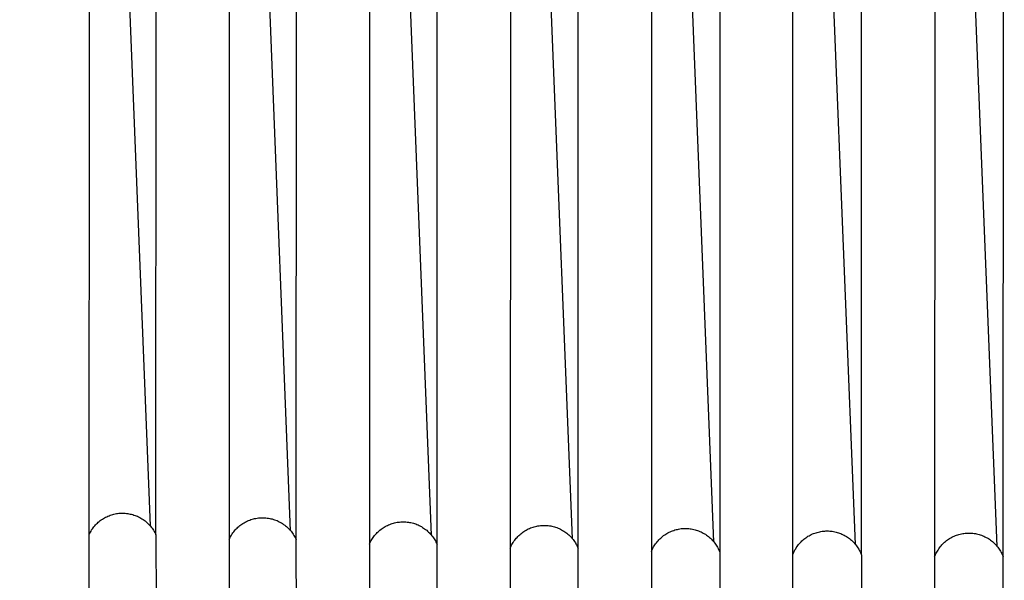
# Model space of a CAD drawing. Header units: millimetres. Extents: x 5000 to 6727, y 0 to 1679.
# Tile 6 of 106: x 5189 to 5303, y 82 to 147. Entities that reach past the tile are written whole.
import ezdxf

# ---------------------------------------------------------------- set-up
doc = ezdxf.new("R2010")
doc.units = ezdxf.units.MM
doc.layers.add('Archiv', color=18, linetype='Continuous', true_color=0x000000)
doc.layers.add('Make2D$Sichtbar$Kurven', color=18, linetype='Continuous', true_color=0x000000)

msp = doc.modelspace()

# ---------------------------------------------------------------- linework, layer by layer
at = {"layer": 'Archiv'}
for p, q in [((5220.7, 84.68), (5220.81, 464.75)), ((5237.04, 84.23), (5237.14, 464.33)), ((5253.42, 85.39), (5253.51, 463.96)), ((5269.92, 463.63), (5269.84, 83.49)), ((5302.75, 82.98), (5302.81, 463.11)), ((5196.68, 77.55), (5196.73, 266.38)), ((5212.97, 266.53), (5212.91, 76.98)), ((5229.25, 266.65), (5229.2, 76.48)), ((5245.59, 266.75), (5245.54, 76.03)), ((5261.96, 266.83), (5261.92, 75.64)), ((5278.33, 75.31), (5278.38, 266.89)), ((5294.82, 266.93), (5294.78, 75.04)), ((5198.71, 89.08), (5198.84, 89.14)), ((5198.84, 89.14), (5198.98, 89.19)), ((5198.98, 89.19), (5199.12, 89.24)), ((5199.12, 89.24), (5199.26, 89.29)), ((5199.26, 89.29), (5199.4, 89.33)), ((5199.4, 89.33), (5199.54, 89.37)), ((5199.54, 89.37), (5199.68, 89.4)), ((5199.68, 89.4), (5199.83, 89.43)), ((5199.83, 89.43), (5199.97, 89.45)), ((5199.97, 89.45), (5200.12, 89.47)), ((5200.12, 89.47), (5200.27, 89.48)), ((5200.27, 89.48), (5200.41, 89.49)), ((5200.41, 89.49), (5200.56, 89.49)), ((5200.56, 89.49), (5200.71, 89.48)), ((5200.71, 89.48), (5200.86, 89.48)), ((5200.86, 89.48), (5201, 89.46)), ((5201, 89.46), (5201.15, 89.44)), ((5201.15, 89.44), (5201.29, 89.42)), ((5201.29, 89.42), (5201.44, 89.39)), ((5201.44, 89.39), (5201.58, 89.36)), ((5201.58, 89.36), (5201.72, 89.32)), ((5201.72, 89.32), (5201.86, 89.27)), ((5201.86, 89.27), (5202, 89.23)), ((5202, 89.23), (5202.14, 89.17)), ((5202.14, 89.17), (5202.28, 89.12)), ((5197.22, 87.9), (5197.31, 88.01)), ((5197.31, 88.01), (5197.41, 88.12)), ((5197.41, 88.12), (5197.51, 88.23)), ((5197.51, 88.23), (5197.62, 88.33)), ((5197.62, 88.33), (5197.73, 88.43)), ((5197.73, 88.43), (5197.84, 88.52)), ((5197.84, 88.52), (5197.96, 88.62)), ((5197.96, 88.62), (5198.07, 88.7)), ((5198.07, 88.7), (5198.2, 88.79)), ((5198.2, 88.79), (5198.32, 88.86)), ((5198.32, 88.86), (5198.45, 88.94)), ((5198.45, 88.94), (5198.58, 89.01)), ((5198.58, 89.01), (5198.71, 89.08)), ((5202.28, 89.12), (5202.41, 89.05)), ((5202.41, 89.05), (5202.54, 88.99)), ((5202.54, 88.99), (5202.67, 88.91)), ((5202.67, 88.91), (5202.79, 88.84)), ((5202.79, 88.84), (5202.92, 88.76)), ((5202.92, 88.76), (5203.04, 88.67)), ((5203.04, 88.67), (5203.16, 88.58)), ((5203.16, 88.58), (5203.27, 88.49)), ((5203.27, 88.49), (5203.38, 88.39)), ((5203.38, 88.39), (5203.49, 88.29)), ((5203.49, 88.29), (5203.59, 88.19)), ((5203.59, 88.19), (5203.69, 88.08)), ((5203.69, 88.08), (5203.79, 87.97)), ((5196.68, 87.02), (5196.74, 87.16)), ((5196.74, 87.16), (5196.81, 87.29)), ((5196.81, 87.29), (5196.89, 87.41)), ((5196.89, 87.41), (5196.96, 87.54)), ((5196.96, 87.54), (5197.04, 87.66)), ((5197.04, 87.66), (5197.13, 87.78)), ((5197.13, 87.78), (5197.22, 87.9)), ((5203.79, 87.97), (5203.88, 87.86)), ((5203.88, 87.86), (5203.97, 87.74)), ((5203.97, 87.74), (5204.06, 87.62)), ((5204.06, 87.62), (5204.14, 87.5)), ((5204.14, 87.5), (5204.21, 87.37)), ((5204.21, 87.37), (5204.28, 87.24)), ((5204.28, 87.24), (5204.35, 87.11)), ((5204.35, 87.11), (5204.41, 86.98)), ((5204.41, 86.98), (5204.56, 22.89)), ((5280.09, 86.8), (5280.21, 86.87)), ((5280.21, 86.87), (5280.34, 86.94)), ((5280.34, 86.94), (5280.47, 87.01)), ((5280.47, 87.01), (5280.61, 87.07)), ((5280.61, 87.07), (5280.74, 87.12)), ((5280.74, 87.12), (5280.88, 87.17)), ((5280.88, 87.17), (5281.02, 87.22)), ((5281.02, 87.22), (5281.16, 87.26)), ((5281.16, 87.26), (5281.3, 87.3)), ((5281.3, 87.3), (5281.45, 87.33)), ((5281.45, 87.33), (5281.59, 87.36)), ((5281.59, 87.36), (5281.73, 87.38)), ((5281.73, 87.38), (5281.88, 87.4)), ((5281.88, 87.4), (5282.03, 87.41)), ((5282.03, 87.41), (5282.17, 87.42)), ((5282.17, 87.42), (5282.32, 87.42)), ((5282.32, 87.42), (5282.47, 87.42)), ((5282.47, 87.42), (5282.61, 87.41)), ((5282.61, 87.41), (5282.76, 87.4)), ((5282.76, 87.4), (5282.9, 87.38)), ((5282.9, 87.38), (5283.05, 87.35)), ((5283.05, 87.35), (5283.19, 87.33)), ((5283.19, 87.33), (5283.34, 87.29)), ((5283.34, 87.29), (5283.48, 87.25)), ((5283.48, 87.25), (5283.62, 87.21)), ((5283.62, 87.21), (5283.76, 87.16)), ((5283.76, 87.16), (5283.89, 87.11)), ((5283.89, 87.11), (5284.03, 87.05)), ((5284.03, 87.05), (5284.16, 86.99)), ((5284.16, 86.99), (5284.29, 86.93)), ((5284.29, 86.93), (5284.42, 86.85)), ((5284.42, 86.85), (5284.55, 86.78)), ((5278.82, 85.6), (5278.9, 85.72)), ((5278.9, 85.72), (5278.99, 85.83)), ((5278.99, 85.83), (5279.09, 85.95)), ((5279.09, 85.95), (5279.18, 86.06)), ((5279.18, 86.06), (5279.28, 86.16)), ((5279.28, 86.16), (5279.39, 86.26)), ((5279.39, 86.26), (5279.5, 86.36)), ((5279.5, 86.36), (5279.61, 86.46)), ((5279.61, 86.46), (5279.73, 86.55)), ((5279.73, 86.55), (5279.84, 86.64)), ((5279.84, 86.64), (5279.96, 86.72)), ((5279.96, 86.72), (5280.09, 86.8)), ((5284.55, 86.78), (5284.67, 86.7)), ((5284.67, 86.7), (5284.79, 86.62)), ((5284.79, 86.62), (5284.91, 86.53)), ((5284.91, 86.53), (5285.02, 86.44)), ((5285.02, 86.44), (5285.13, 86.34)), ((5285.13, 86.34), (5285.24, 86.24)), ((5285.24, 86.24), (5285.35, 86.14)), ((5285.35, 86.14), (5285.45, 86.03)), ((5285.45, 86.03), (5285.54, 85.92)), ((5285.54, 85.92), (5285.64, 85.81)), ((5285.64, 85.81), (5285.72, 85.69)), ((5220.84, 22.41), (5220.7, 84.68)), ((5253.54, 21.63), (5253.42, 85.39)), ((5278.34, 84.69), (5278.39, 84.83)), ((5278.39, 84.83), (5278.45, 84.96)), ((5278.45, 84.96), (5278.51, 85.1)), ((5278.51, 85.1), (5278.58, 85.22)), ((5278.58, 85.22), (5278.66, 85.35)), ((5278.66, 85.35), (5278.73, 85.48)), ((5278.73, 85.48), (5278.82, 85.6)), ((5285.72, 85.69), (5285.81, 85.57)), ((5285.81, 85.57), (5285.89, 85.45)), ((5285.89, 85.45), (5285.97, 85.32)), ((5285.97, 85.32), (5286.04, 85.2)), ((5286.04, 85.2), (5286.11, 85.07)), ((5286.11, 85.07), (5286.17, 84.93)), ((5286.17, 84.93), (5286.23, 84.8)), ((5286.23, 84.8), (5286.28, 84.66)), ((5286.28, 84.66), (5286.4, 21.07)), ((5237.17, 21.99), (5237.04, 84.23)), ((5269.84, 83.49), (5269.84, 20.96)), ((5302.87, 20.87), (5302.75, 82.98))]:
    msp.add_line(p, q, dxfattribs=at)
at = {"layer": 'Make2D$Sichtbar$Kurven', "color": 18, "lineweight": -3, "true_color": 0x000000}
for p, q in [((5269.16, 86.16), (5253.75, 473.15)), ((5285.59, 85.86), (5270.14, 473.34)), ((5302.05, 85.63), (5286.57, 473.53)), ((5203.77, 88), (5188.61, 472.36)), ((5220.05, 87.44), (5204.81, 472.56)), ((5236.38, 86.95), (5221.08, 472.76)), ((5252.76, 86.52), (5237.39, 472.96)), ((5204.41, 86.98), (5204.52, 465.21)), ((5286.28, 84.66), (5286.35, 463.35)), ((5214.05, 87.95), (5214.16, 88.04)), ((5214.16, 88.04), (5214.28, 88.13)), ((5214.28, 88.13), (5214.4, 88.22)), ((5214.4, 88.22), (5214.52, 88.3)), ((5214.52, 88.3), (5214.65, 88.37)), ((5214.65, 88.37), (5214.78, 88.45)), ((5214.78, 88.45), (5214.91, 88.51)), ((5214.91, 88.51), (5215.04, 88.58)), ((5215.04, 88.58), (5215.17, 88.63)), ((5215.17, 88.63), (5215.31, 88.69)), ((5215.31, 88.69), (5215.45, 88.74)), ((5215.45, 88.74), (5215.59, 88.78)), ((5215.59, 88.78), (5215.73, 88.82)), ((5215.73, 88.82), (5215.87, 88.86)), ((5215.87, 88.86), (5216.02, 88.88)), ((5216.02, 88.88), (5216.16, 88.91)), ((5216.16, 88.91), (5216.31, 88.93)), ((5216.31, 88.93), (5216.46, 88.94)), ((5216.46, 88.94), (5216.6, 88.95)), ((5216.6, 88.95), (5216.75, 88.96)), ((5216.75, 88.96), (5216.9, 88.96)), ((5216.9, 88.96), (5217.04, 88.95)), ((5217.04, 88.95), (5217.19, 88.94)), ((5217.19, 88.94), (5217.34, 88.92)), ((5217.34, 88.92), (5217.48, 88.9)), ((5217.48, 88.9), (5217.63, 88.88)), ((5217.63, 88.88), (5217.77, 88.84)), ((5217.77, 88.84), (5217.91, 88.81)), ((5217.91, 88.81), (5218.05, 88.77)), ((5218.05, 88.77), (5218.19, 88.72)), ((5218.19, 88.72), (5218.33, 88.67)), ((5218.33, 88.67), (5218.47, 88.62)), ((5218.47, 88.62), (5218.6, 88.56)), ((5218.6, 88.56), (5218.73, 88.49)), ((5218.73, 88.49), (5218.86, 88.42)), ((5218.86, 88.42), (5218.99, 88.35)), ((5218.99, 88.35), (5219.12, 88.27)), ((5219.12, 88.27), (5219.24, 88.19)), ((5219.24, 88.19), (5219.36, 88.1)), ((5219.36, 88.1), (5219.47, 88.01)), ((5219.47, 88.01), (5219.58, 87.92)), ((5231.03, 87.94), (5231.16, 88.01)), ((5231.16, 88.01), (5231.29, 88.07)), ((5231.29, 88.07), (5231.42, 88.13)), ((5231.42, 88.13), (5231.56, 88.19)), ((5231.56, 88.19), (5231.7, 88.24)), ((5231.7, 88.24), (5231.84, 88.29)), ((5231.84, 88.29), (5231.98, 88.33)), ((5231.98, 88.33), (5232.12, 88.37)), ((5232.12, 88.37), (5232.26, 88.4)), ((5232.26, 88.4), (5232.4, 88.43)), ((5232.4, 88.43), (5232.55, 88.45)), ((5232.55, 88.45), (5232.7, 88.46)), ((5232.7, 88.46), (5232.84, 88.48)), ((5232.84, 88.48), (5232.99, 88.48)), ((5232.99, 88.48), (5233.14, 88.48)), ((5233.14, 88.48), (5233.28, 88.48)), ((5233.28, 88.48), (5233.43, 88.47)), ((5233.43, 88.47), (5233.57, 88.46)), ((5233.57, 88.46), (5233.72, 88.44)), ((5233.72, 88.44), (5233.86, 88.42)), ((5233.86, 88.42), (5234.01, 88.39)), ((5234.01, 88.39), (5234.15, 88.36)), ((5234.15, 88.36), (5234.29, 88.32)), ((5234.29, 88.32), (5234.43, 88.27)), ((5234.43, 88.27), (5234.57, 88.23)), ((5234.57, 88.23), (5234.71, 88.17)), ((5234.71, 88.17), (5234.84, 88.12)), ((5234.84, 88.12), (5234.98, 88.05)), ((5234.98, 88.05), (5235.11, 87.99)), ((5235.11, 87.99), (5235.24, 87.92)), ((5248.61, 87.98), (5248.75, 88.01)), ((5248.75, 88.01), (5248.9, 88.03)), ((5248.9, 88.03), (5249.05, 88.05)), ((5249.05, 88.05), (5249.2, 88.06)), ((5249.2, 88.06), (5249.34, 88.07)), ((5249.34, 88.07), (5249.49, 88.07)), ((5249.49, 88.07), (5249.64, 88.07)), ((5249.64, 88.07), (5249.79, 88.06)), ((5249.79, 88.06), (5249.94, 88.05)), ((5249.94, 88.05), (5250.08, 88.03)), ((5250.08, 88.03), (5250.23, 88)), ((5250.23, 88), (5250.38, 87.97)), ((5213.11, 86.82), (5213.19, 86.95)), ((5213.19, 86.95), (5213.27, 87.07)), ((5213.27, 87.07), (5213.35, 87.19)), ((5213.35, 87.19), (5213.44, 87.31)), ((5213.44, 87.31), (5213.53, 87.43)), ((5213.53, 87.43), (5213.63, 87.54)), ((5213.63, 87.54), (5213.73, 87.65)), ((5213.73, 87.65), (5213.83, 87.75)), ((5213.83, 87.75), (5213.94, 87.85)), ((5213.94, 87.85), (5214.05, 87.95)), ((5219.58, 87.92), (5219.69, 87.82)), ((5219.69, 87.82), (5219.8, 87.72)), ((5219.8, 87.72), (5219.9, 87.61)), ((5219.9, 87.61), (5220, 87.5)), ((5220, 87.5), (5220.1, 87.39)), ((5220.1, 87.39), (5220.19, 87.27)), ((5220.19, 87.27), (5220.27, 87.15)), ((5220.27, 87.15), (5220.36, 87.03)), ((5220.36, 87.03), (5220.43, 86.91)), ((5220.43, 86.91), (5220.51, 86.78)), ((5229.71, 86.79), (5229.8, 86.9)), ((5229.8, 86.9), (5229.9, 87.02)), ((5229.9, 87.02), (5230, 87.13)), ((5230, 87.13), (5230.1, 87.23)), ((5230.1, 87.23), (5230.2, 87.33)), ((5230.2, 87.33), (5230.31, 87.43)), ((5230.31, 87.43), (5230.42, 87.53)), ((5230.42, 87.53), (5230.54, 87.62)), ((5230.54, 87.62), (5230.66, 87.7)), ((5230.66, 87.7), (5230.78, 87.79)), ((5230.78, 87.79), (5230.9, 87.86)), ((5230.9, 87.86), (5231.03, 87.94)), ((5235.24, 87.92), (5235.36, 87.84)), ((5235.36, 87.84), (5235.48, 87.76)), ((5235.48, 87.76), (5235.6, 87.68)), ((5235.6, 87.68), (5235.72, 87.59)), ((5235.72, 87.59), (5235.84, 87.5)), ((5235.84, 87.5), (5235.95, 87.4)), ((5235.95, 87.4), (5236.05, 87.3)), ((5236.05, 87.3), (5236.16, 87.2)), ((5236.16, 87.2), (5236.26, 87.09)), ((5236.26, 87.09), (5236.36, 86.98)), ((5236.36, 86.98), (5236.45, 86.87)), ((5236.45, 86.87), (5236.54, 86.75)), ((5246.43, 86.79), (5246.54, 86.89)), ((5246.54, 86.89), (5246.64, 86.99)), ((5246.64, 86.99), (5246.76, 87.09)), ((5246.76, 87.09), (5246.87, 87.18)), ((5246.87, 87.18), (5246.99, 87.27)), ((5246.99, 87.27), (5247.11, 87.36)), ((5247.11, 87.36), (5247.24, 87.44)), ((5247.24, 87.44), (5247.37, 87.51)), ((5247.37, 87.51), (5247.5, 87.58)), ((5247.5, 87.58), (5247.63, 87.65)), ((5247.63, 87.65), (5247.76, 87.71)), ((5247.76, 87.71), (5247.9, 87.77)), ((5247.9, 87.77), (5248.04, 87.82)), ((5248.04, 87.82), (5248.18, 87.87)), ((5248.18, 87.87), (5248.32, 87.91)), ((5248.32, 87.91), (5248.46, 87.95)), ((5248.46, 87.95), (5248.61, 87.98)), ((5250.38, 87.97), (5250.52, 87.94)), ((5250.52, 87.94), (5250.66, 87.9)), ((5250.66, 87.9), (5250.8, 87.86)), ((5250.8, 87.86), (5250.94, 87.81)), ((5250.94, 87.81), (5251.08, 87.75)), ((5251.08, 87.75), (5251.22, 87.69)), ((5251.22, 87.69), (5251.35, 87.63)), ((5251.35, 87.63), (5251.49, 87.56)), ((5251.49, 87.56), (5251.61, 87.49)), ((5251.61, 87.49), (5251.74, 87.41)), ((5251.74, 87.41), (5251.87, 87.33)), ((5251.87, 87.33), (5251.99, 87.25)), ((5251.99, 87.25), (5252.1, 87.16)), ((5252.1, 87.16), (5252.22, 87.06)), ((5252.22, 87.06), (5252.33, 86.97)), ((5252.33, 86.97), (5252.44, 86.86)), ((5252.44, 86.86), (5252.54, 86.76)), ((5263.22, 86.79), (5263.34, 86.88)), ((5263.34, 86.88), (5263.46, 86.97)), ((5263.46, 86.97), (5263.58, 87.05)), ((5263.58, 87.05), (5263.71, 87.12)), ((5263.71, 87.12), (5263.84, 87.2)), ((5263.84, 87.2), (5263.97, 87.27)), ((5263.97, 87.27), (5264.1, 87.33)), ((5264.1, 87.33), (5264.24, 87.39)), ((5264.24, 87.39), (5264.37, 87.44)), ((5264.37, 87.44), (5264.51, 87.49)), ((5264.51, 87.49), (5264.65, 87.54)), ((5264.65, 87.54), (5264.79, 87.58)), ((5264.79, 87.58), (5264.94, 87.61)), ((5264.94, 87.61), (5265.08, 87.64)), ((5265.08, 87.64), (5265.23, 87.67)), ((5265.23, 87.67), (5265.37, 87.69)), ((5265.37, 87.69), (5265.52, 87.7)), ((5265.52, 87.7), (5265.67, 87.71)), ((5265.67, 87.71), (5265.82, 87.72)), ((5265.82, 87.72), (5265.96, 87.71)), ((5265.96, 87.71), (5266.11, 87.71)), ((5266.11, 87.71), (5266.26, 87.7)), ((5266.26, 87.7), (5266.41, 87.68)), ((5266.41, 87.68), (5266.55, 87.66)), ((5266.55, 87.66), (5266.7, 87.63)), ((5266.7, 87.63), (5266.84, 87.6)), ((5266.84, 87.6), (5266.98, 87.57)), ((5266.98, 87.57), (5267.13, 87.53)), ((5267.13, 87.53), (5267.27, 87.48)), ((5267.27, 87.48), (5267.4, 87.43)), ((5267.4, 87.43), (5267.54, 87.37)), ((5267.54, 87.37), (5267.68, 87.31)), ((5267.68, 87.31), (5267.81, 87.25)), ((5267.81, 87.25), (5267.94, 87.18)), ((5267.94, 87.18), (5268.07, 87.1)), ((5268.07, 87.1), (5268.19, 87.03)), ((5268.19, 87.03), (5268.31, 86.94)), ((5268.31, 86.94), (5268.43, 86.86)), ((5268.43, 86.86), (5268.55, 86.77)), ((5297.05, 86.82), (5297.19, 86.88)), ((5297.19, 86.88), (5297.33, 86.93)), ((5297.33, 86.93), (5297.47, 86.98)), ((5297.47, 86.98), (5297.61, 87.02)), ((5297.61, 87.02), (5297.75, 87.06)), ((5297.75, 87.06), (5297.9, 87.09)), ((5297.9, 87.09), (5298.04, 87.12)), ((5298.04, 87.12), (5298.19, 87.14)), ((5298.19, 87.14), (5298.33, 87.16)), ((5298.33, 87.16), (5298.48, 87.17)), ((5298.48, 87.17), (5298.63, 87.18)), ((5298.63, 87.18), (5298.78, 87.18)), ((5298.78, 87.18), (5298.92, 87.18)), ((5298.92, 87.18), (5299.07, 87.17)), ((5299.07, 87.17), (5299.22, 87.16)), ((5299.22, 87.16), (5299.37, 87.14)), ((5299.37, 87.14), (5299.51, 87.12)), ((5299.51, 87.12), (5299.66, 87.09)), ((5299.66, 87.09), (5299.8, 87.05)), ((5299.8, 87.05), (5299.94, 87.02)), ((5299.94, 87.02), (5300.08, 86.97)), ((5300.08, 86.97), (5300.22, 86.92)), ((5300.22, 86.92), (5300.36, 86.87)), ((5300.36, 86.87), (5300.5, 86.81)), ((5212.91, 86.43), (5212.98, 86.56)), ((5212.98, 86.56), (5213.04, 86.7)), ((5213.04, 86.7), (5213.11, 86.82)), ((5220.51, 86.78), (5220.58, 86.65)), ((5220.58, 86.65), (5220.64, 86.52)), ((5220.64, 86.52), (5220.7, 86.39)), ((5229.2, 85.9), (5229.26, 86.03)), ((5229.26, 86.03), (5229.33, 86.17)), ((5229.33, 86.17), (5229.4, 86.3)), ((5229.4, 86.3), (5229.47, 86.42)), ((5229.47, 86.42), (5229.55, 86.55)), ((5229.55, 86.55), (5229.63, 86.67)), ((5229.63, 86.67), (5229.71, 86.79)), ((5236.54, 86.75), (5236.62, 86.63)), ((5236.62, 86.63), (5236.7, 86.51)), ((5236.7, 86.51), (5236.78, 86.38)), ((5236.78, 86.38), (5236.85, 86.26)), ((5236.85, 86.26), (5236.92, 86.12)), ((5236.92, 86.12), (5236.98, 85.99)), ((5236.98, 85.99), (5237.04, 85.86)), ((5245.6, 85.57), (5245.66, 85.7)), ((5245.66, 85.7), (5245.73, 85.84)), ((5245.73, 85.84), (5245.8, 85.97)), ((5245.8, 85.97), (5245.88, 86.09)), ((5245.88, 86.09), (5245.96, 86.22)), ((5245.96, 86.22), (5246.05, 86.34)), ((5246.05, 86.34), (5246.14, 86.45)), ((5246.14, 86.45), (5246.23, 86.57)), ((5246.23, 86.57), (5246.33, 86.68)), ((5246.33, 86.68), (5246.43, 86.79)), ((5252.54, 86.76), (5252.64, 86.65)), ((5252.64, 86.65), (5252.74, 86.54)), ((5252.74, 86.54), (5252.83, 86.42)), ((5252.83, 86.42), (5252.92, 86.3)), ((5252.92, 86.3), (5253.01, 86.18)), ((5253.01, 86.18), (5253.09, 86.06)), ((5253.09, 86.06), (5253.16, 85.93)), ((5253.16, 85.93), (5253.23, 85.8)), ((5253.23, 85.8), (5253.3, 85.67)), ((5262.25, 85.69), (5262.33, 85.81)), ((5262.33, 85.81), (5262.41, 85.94)), ((5262.41, 85.94), (5262.5, 86.05)), ((5262.5, 86.05), (5262.59, 86.17)), ((5262.59, 86.17), (5262.69, 86.28)), ((5262.69, 86.28), (5262.79, 86.39)), ((5262.79, 86.39), (5262.89, 86.5)), ((5262.89, 86.5), (5263, 86.6)), ((5263, 86.6), (5263.11, 86.7)), ((5263.11, 86.7), (5263.22, 86.79)), ((5268.55, 86.77), (5268.66, 86.67)), ((5268.66, 86.67), (5268.77, 86.57)), ((5268.77, 86.57), (5268.88, 86.47)), ((5268.88, 86.47), (5268.98, 86.36)), ((5268.98, 86.36), (5269.08, 86.25)), ((5269.08, 86.25), (5269.17, 86.14)), ((5269.17, 86.14), (5269.26, 86.02)), ((5269.26, 86.02), (5269.35, 85.9)), ((5269.35, 85.9), (5269.43, 85.78)), ((5269.43, 85.78), (5269.51, 85.66)), ((5295.53, 85.69), (5295.62, 85.8)), ((5295.62, 85.8), (5295.73, 85.91)), ((5295.73, 85.91), (5295.83, 86.01)), ((5295.83, 86.01), (5295.94, 86.11)), ((5295.94, 86.11), (5296.05, 86.21)), ((5296.05, 86.21), (5296.17, 86.3)), ((5296.17, 86.3), (5296.29, 86.39)), ((5296.29, 86.39), (5296.41, 86.47)), ((5296.41, 86.47), (5296.53, 86.55)), ((5296.53, 86.55), (5296.66, 86.62)), ((5296.66, 86.62), (5296.79, 86.7)), ((5296.79, 86.7), (5296.92, 86.76)), ((5296.92, 86.76), (5297.05, 86.82)), ((5300.5, 86.81), (5300.63, 86.75)), ((5300.63, 86.75), (5300.76, 86.68)), ((5300.76, 86.68), (5300.89, 86.61)), ((5300.89, 86.61), (5301.02, 86.54)), ((5301.02, 86.54), (5301.14, 86.46)), ((5301.14, 86.46), (5301.26, 86.37)), ((5301.26, 86.37), (5301.38, 86.28)), ((5301.38, 86.28), (5301.5, 86.19)), ((5301.5, 86.19), (5301.61, 86.09)), ((5301.61, 86.09), (5301.71, 85.99)), ((5301.71, 85.99), (5301.82, 85.89)), ((5301.82, 85.89), (5301.92, 85.78)), ((5301.92, 85.78), (5302.02, 85.67)), ((5245.54, 85.43), (5245.6, 85.57)), ((5253.3, 85.67), (5253.36, 85.53)), ((5253.36, 85.53), (5253.42, 85.39)), ((5261.92, 85.03), (5261.98, 85.17)), ((5261.98, 85.17), (5262.04, 85.3)), ((5262.04, 85.3), (5262.1, 85.43)), ((5262.1, 85.43), (5262.17, 85.56)), ((5262.17, 85.56), (5262.25, 85.69)), ((5269.51, 85.66), (5269.59, 85.53)), ((5269.59, 85.53), (5269.66, 85.4)), ((5269.66, 85.4), (5269.72, 85.27)), ((5269.72, 85.27), (5269.78, 85.13)), ((5269.78, 85.13), (5269.84, 85)), ((5294.78, 84.42), (5294.84, 84.56)), ((5294.84, 84.56), (5294.9, 84.69)), ((5294.9, 84.69), (5294.96, 84.83)), ((5294.96, 84.83), (5295.03, 84.96)), ((5295.03, 84.96), (5295.1, 85.09)), ((5295.1, 85.09), (5295.18, 85.21)), ((5295.18, 85.21), (5295.26, 85.34)), ((5295.26, 85.34), (5295.34, 85.46)), ((5295.34, 85.46), (5295.43, 85.57)), ((5295.43, 85.57), (5295.53, 85.69)), ((5302.02, 85.67), (5302.11, 85.55)), ((5302.11, 85.55), (5302.2, 85.44)), ((5302.2, 85.44), (5302.28, 85.31)), ((5302.28, 85.31), (5302.36, 85.19)), ((5302.36, 85.19), (5302.44, 85.06)), ((5302.44, 85.06), (5302.51, 84.93)), ((5302.51, 84.93), (5302.58, 84.8)), ((5302.58, 84.8), (5302.64, 84.67)), ((5302.64, 84.67), (5302.7, 84.53)), ((5302.7, 84.53), (5302.75, 84.4))]:
    msp.add_line(p, q, dxfattribs=at)

doc.saveas('drawing.dxf')
